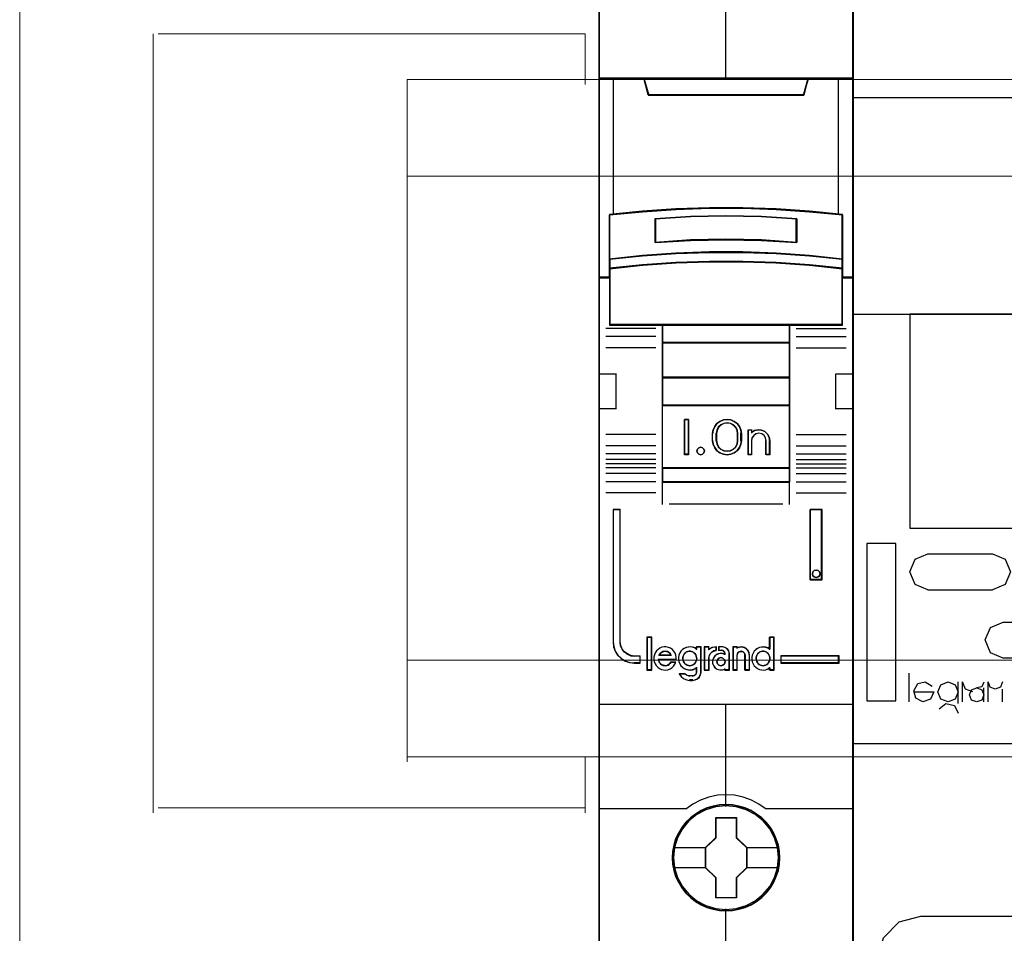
# Model space of a CAD drawing. Header units: millimetres. Extents: x 262469 to 275208, y -32539 to 9411.
# Tile 51 of 256: x 270052 to 270075, y -22490 to -22469. Entities that reach past the tile are written whole.
import ezdxf

# ---------------------------------------------------------------- set-up
doc = ezdxf.new("R2010")
doc.units = ezdxf.units.MM
doc.header["$LTSCALE"] = 100
doc.layers.get('0').update_dxf_attribs({"color": 8})
doc.layers.add('$ mp_ele', color=1, linetype='Continuous', lineweight=35)
doc.layers.add('45', color=8, linetype='Continuous')

# ---------------------------------------------------------------- blocks, each defined once
blk = doc.blocks.new('*U2094')
at = {"layer": '45', "color": 59}
blk.add_lwpolyline([(161.552843, -342.500838), (197.410752, -342.500838), (197.410752, -257.499162), (161.552843, -257.499162), (161.552843, -342.500838)], close=True, dxfattribs=at)
at = {"layer": '45', "color": 19}
for points in [[(161.552843, -342.500838), (197.410752, -342.500838), (197.410752, -257.499162), (161.552843, -257.499162), (161.552843, -342.500838)], [(161.552843, -292.554636), (197.410752, -292.554636), (197.410752, -277.473409), (161.552843, -277.473409), (161.552843, -292.554636)], [(165.496684, -307.445364), (193.473966, -307.445364), (193.473966, -292.554636), (165.496684, -292.554636), (165.496684, -307.445364)]]:
    blk.add_lwpolyline(points, dxfattribs=at)
blk.add_lwpolyline([(161.552843, -292.554636), (197.410752, -292.554636), (197.410752, -277.473409), (161.552843, -277.473409), (161.552843, -292.554636)], close=True, dxfattribs=at)
at = {"layer": '45', "color": 20}
for points in [[(165.496684, -307.445364), (193.473966, -307.445364), (193.473966, -292.554636), (165.496684, -292.554636), (165.496684, -307.445364)], [(162.508819, -319.485651), (164.526598, -319.485651), (164.526598, -308.517806), (162.508819, -308.517806), (162.508819, -319.485651)]]:
    blk.add_lwpolyline(points, close=True, dxfattribs=at)
blk.add_lwpolyline([(162.508819, -319.485651), (164.526598, -319.485651), (164.526598, -308.517806), (162.508819, -308.517806), (162.508819, -319.485651)], dxfattribs=at)
at = {"layer": '45', "color": 7}
for points in [[(166.763087, -311.749246), (165.87212, -311.381659), (165.503739, -310.492612), (165.87212, -309.603566), (166.763087, -309.244528)], [(166.75956, -309.244528), (171.260759, -309.244528)], [(171.257232, -309.244528), (172.146763, -309.603566), (172.505997, -310.492612), (172.146763, -311.381659), (171.257232, -311.749246)], [(166.75956, -311.745718), (171.260759, -311.745718)], [(172.00508, -316.501155), (171.121613, -316.133569), (170.752787, -315.244522), (171.121613, -314.372572), (172.00508, -313.996437)], [(172.001552, -313.996437), (176.502752, -313.996437)], [(172.001552, -316.497628), (176.502752, -316.497628)], [(165.461408, -319.563262), (165.461408, -317.563015)], [(167.161705, -318.855197), (166.939445, -319.368131), (166.41799, -319.556206), (165.92218, -319.299739), (165.768308, -318.778257), (166.050407, -318.282421), (166.571862, -318.162736), (167.050575, -318.470496)], [(168.862001, -318.862999), (168.665101, -319.358307), (168.160011, -319.563262), (167.663482, -319.358307), (167.458022, -318.862999), (167.663482, -318.359151), (168.160011, -318.162736), (168.665101, -318.359151), (168.862001, -318.862999)], [(168.858473, -319.67615), (168.858473, -318.162736)], [(169.885001, -318.864763), (169.370981, -318.659292), (169.165373, -318.162736)], [(169.165373, -319.563262), (169.165373, -318.162736)], [(170.664597, -318.176847), (170.518232, -318.497491), (170.156625, -318.575486)], [(171.962749, -318.162736), (171.81667, -318.521851), (171.455771, -318.667208), (171.094872, -318.521851), (170.957387, -318.162736)], [(170.957387, -319.563262), (170.957387, -318.162736)], [(165.768308, -318.861235), (167.161705, -318.861235)], [(170.664597, -319.059064), (170.519031, -319.42653), (170.159399, -319.563262), (169.808328, -319.42653), (169.662763, -319.059064), (169.808328, -318.708689), (170.159399, -318.571958), (170.519031, -318.708689), (170.664597, -319.059064)], [(170.66107, -319.563262), (170.66107, -318.571958)], [(171.959221, -319.563262), (171.959221, -318.66368)], [(167.535629, -320.032723), (168.014834, -319.672623), (168.605284, -319.809804), (168.862001, -320.349955)], [(197.502469, -322.487785), (161.499929, -322.487785)], [(166.258643, -340.48648), (164.762676, -340.085292), (163.659934, -338.984161), (163.249612, -337.481841), (163.659934, -335.988058), (164.762676, -334.886926), (166.258643, -334.485739)], [(166.255115, -334.485739), (192.764922, -334.485739)]]:
    blk.add_lwpolyline(points, dxfattribs=at)
blk = doc.blocks.new('*U2093')
at = {"layer": '45', "color": 7}
for points in [[(140.997038, -336.157809), (123.006423, -336.157809), (123.006423, -417.928022), (140.997038, -417.928022), (140.997038, -336.157809)], [(130.821653, -364.072021), (133.181808, -364.072021), (135.541963, -364.159982), (137.896552, -364.324909), (140.25114, -364.555806), (140.25114, -367.694912), (140.25114, -368.365614), (140.25114, -368.997833), (140.997038, -368.997833), (140.997038, -354.869108), (139.995086, -354.869108), (137.818622, -354.869108), (137.501337, -356.051083), (126.502124, -356.051083), (126.184839, -354.869108), (124.008375, -354.869108), (123.006423, -354.869108), (123.006423, -368.997833), (123.752321, -368.997833), (123.752321, -368.365614), (123.752321, -367.694912), (123.752321, -364.555806), (126.095777, -364.324909), (128.461498, -364.159982), (130.821653, -364.072021)], [(126.495384, -356.093245), (137.508077, -356.093245), (137.825751, -354.869108), (131.996157, -354.869108), (126.17771, -354.869108), (126.495384, -356.093245)], [(135.542641, -367.291623), (137.897681, -367.4523), (140.252721, -367.696085), (140.252721, -364.532413), (137.897681, -364.299709), (135.542641, -364.133491), (133.182034, -364.044842), (130.821427, -364.044842), (128.46082, -364.133491), (126.094645, -364.299709), (123.75074, -364.532413), (123.75074, -367.696085), (126.094645, -367.4523), (128.46082, -367.291623), (130.821427, -367.208514), (133.182034, -367.208514), (135.542641, -367.291623)], [(137.010882, -364.820994), (137.010882, -366.496643), (134.506306, -366.356539), (131.996152, -366.311705), (129.497155, -366.356539), (126.992579, -366.496643), (126.992579, -364.820994), (129.497155, -364.675285), (131.996152, -364.630452), (134.506306, -364.675285), (137.010882, -364.820994)], [(134.506306, -366.356539), (137.010882, -366.496643), (137.010882, -364.820994), (134.506306, -364.675285), (131.996152, -364.630452), (129.497155, -364.675285), (126.992579, -364.820994), (126.992579, -366.496643), (129.497155, -366.356539), (131.996152, -366.311705), (134.506306, -366.356539)], [(137.897681, -367.423809), (135.542641, -367.259146), (133.182034, -367.173975), (130.821427, -367.173975), (128.46082, -367.259146), (126.094645, -367.423809), (123.75074, -367.673642), (123.75074, -368.366362), (126.094645, -368.116528), (128.46082, -367.951866), (130.821427, -367.866695), (133.182034, -367.866695), (135.542641, -367.951866), (137.897681, -368.116528), (140.252721, -368.366362), (140.252721, -367.673642), (137.897681, -367.423809)], [(135.542641, -367.923693), (133.182034, -367.840724), (130.821427, -367.840724), (128.46082, -367.923693), (126.094645, -368.084101), (123.75074, -368.327479), (123.75074, -368.963579), (123.75074, -372.359799), (127.503215, -372.359799), (136.500246, -372.359799), (140.252721, -372.359799), (140.252721, -368.963579), (140.252721, -368.327479), (137.897681, -368.084101), (135.542641, -367.923693)], [(127.493494, -373.615686), (136.509967, -373.615686), (136.509967, -372.317466), (127.493494, -372.317466), (127.493494, -373.615686)], [(136.509967, -373.573352), (127.493494, -373.573352), (127.493494, -376.081598), (136.509967, -376.081598), (136.509967, -373.573352)], [(136.509967, -376.039265), (127.493494, -376.039265), (127.493494, -378.050094), (136.509967, -378.050094), (136.509967, -376.039265)], [(127.493494, -382.480975), (136.509967, -382.480975), (136.509967, -378.004233), (127.493494, -378.004233), (127.493494, -382.480975)], [(129.356052, -379.020231), (129.356052, -381.528477), (129.059736, -381.528477), (129.059736, -379.020231), (129.356052, -379.020231)], [(133.059132, -379.767131), (133.098805, -380.017956), (133.098805, -380.530753), (133.059132, -380.781577), (132.951449, -381.026828), (132.798424, -381.238635), (132.588724, -381.38913), (132.339351, -381.48946), (132.078643, -381.528477), (131.812268, -381.48946), (131.562895, -381.38913), (131.358862, -381.238635), (131.20017, -381.026828), (131.092487, -380.781577), (131.052814, -380.530753), (131.052814, -380.017956), (131.092487, -379.767131), (131.20017, -379.521881), (131.358862, -379.310073), (131.562895, -379.159578), (131.812268, -379.059249), (132.078643, -379.020231), (132.339351, -379.059249), (132.588724, -379.159578), (132.798424, -379.310073), (132.951449, -379.521881), (133.059132, -379.767131)], [(132.84482, -380.530825), (132.84482, -380.016419), (132.804797, -379.792764), (132.701881, -379.580292), (132.524637, -379.412551), (132.313088, -379.306315), (132.078668, -379.267175), (131.838531, -379.306315), (131.626982, -379.412551), (131.449738, -379.580292), (131.346822, -379.792764), (131.306799, -380.016419), (131.306799, -380.530825), (131.346822, -380.75448), (131.449738, -380.966952), (131.626982, -381.134693), (131.838531, -381.240929), (132.078668, -381.274477), (132.313088, -381.240929), (132.524637, -381.134693), (132.701881, -380.966952), (132.804797, -380.75448), (132.84482, -380.530825)], [(134.020511, -379.813756), (134.272083, -379.757536), (134.512221, -379.780024), (134.74664, -379.88122), (134.929602, -380.055504), (135.055388, -380.274763), (135.095411, -380.522133), (135.095411, -381.528477), (134.832403, -381.528477), (134.832403, -380.522133), (134.792381, -380.319739), (134.689465, -380.1567), (134.523656, -380.04426), (134.317824, -380.004905), (134.123427, -380.04426), (133.963336, -380.1567), (133.843267, -380.319739), (133.808962, -380.522133), (133.808962, -381.528477), (133.55739, -381.528477), (133.55739, -379.757536), (133.808962, -379.757536), (133.808962, -379.948685), (134.020511, -379.813756)], [(130.441603, -381.123332), (130.47782, -381.254408), (130.441603, -381.385485), (130.345026, -381.486771), (130.212233, -381.528477), (130.067367, -381.486771), (129.976826, -381.385485), (129.934574, -381.254408), (129.976826, -381.123332), (130.067367, -381.022046), (130.212233, -380.992256), (130.345026, -381.022046), (130.441603, -381.123332)], [(136.509967, -382.438642), (127.493494, -382.438642), (127.493494, -383.468751), (136.509967, -383.468751), (136.509967, -382.438642)], [(125.937835, -396.267506), (125.937835, -395.777888), (125.534156, -395.777888), (125.261247, -395.739379), (125.022451, -395.634854), (124.812083, -395.486318), (124.6472, -395.282769), (124.539173, -395.04071), (124.510745, -394.776647), (124.510745, -385.391387), (124.004726, -385.391387), (124.004726, -394.776647), (124.038839, -395.112228), (124.146866, -395.431304), (124.328806, -395.711872), (124.578973, -395.942928), (124.868939, -396.11897), (125.187334, -396.228997), (125.534156, -396.267506), (125.937835, -396.267506)], [(137.959799, -385.391387), (137.959799, -390.362017), (138.802889, -390.362017), (138.802889, -385.391387), (137.959799, -385.391387)], [(138.618345, -389.808705), (138.654731, -389.939782), (138.618345, -390.082774), (138.521317, -390.172144), (138.381839, -390.21385), (138.248426, -390.172144), (138.151398, -390.082774), (138.115012, -389.939782), (138.151398, -389.808705), (138.248426, -389.707419), (138.381839, -389.677629), (138.521317, -389.707419), (138.618345, -389.808705)], [(126.720956, -396.740227), (126.720956, -394.447176), (126.414057, -394.447176), (126.414057, -396.740227), (126.720956, -396.740227)], [(139.998735, -395.73834), (135.867949, -395.73834), (135.867949, -396.267506), (139.998735, -396.267506), (139.998735, -395.73834)], [(135.804453, -410.039153), (135.782112, -409.587329), (135.709506, -409.135506), (135.553123, -408.700212), (135.3744, -408.286959), (135.139825, -407.890236), (134.854985, -407.543103), (134.525463, -407.223521), (134.156846, -406.942509), (133.782644, -406.700067), (133.347006, -406.512725), (132.916953, -406.385994), (132.458974, -406.303344), (132.000995, -406.275793), (131.543017, -406.303344), (131.096208, -406.385994), (130.643815, -406.512725), (130.230517, -406.700067), (129.839559, -406.942509), (129.476528, -407.223521), (129.141421, -407.543103), (128.873336, -407.890236), (128.627591, -408.286959), (128.432113, -408.700212), (128.30924, -409.135506), (128.219879, -409.587329), (128.191953, -410.039153), (128.219879, -410.490976), (128.30924, -410.92627), (128.432113, -411.361563), (128.627591, -411.774816), (128.873336, -412.171539), (129.141421, -412.529692), (129.476528, -412.854785), (129.839559, -413.130287), (130.230517, -413.361709), (130.643815, -413.54905), (131.096208, -413.681291), (131.543017, -413.774962), (132.000995, -413.797002), (132.458974, -413.774962), (132.916953, -413.681291), (133.347006, -413.54905), (133.782644, -413.361709), (134.156846, -413.130287), (134.525463, -412.854785), (134.854985, -412.529692), (135.139825, -412.171539), (135.3744, -411.774816), (135.553123, -411.361563), (135.709506, -410.92627), (135.782112, -410.490976), (135.804453, -410.039153)], [(135.804453, -410.039153), (135.782112, -409.587329), (135.709506, -409.135506), (135.553123, -408.700212), (135.3744, -408.286959), (135.139825, -407.890236), (134.854985, -407.543103), (134.525463, -407.223521), (134.156846, -406.942509), (133.782644, -406.700067), (133.347006, -406.512725), (132.916953, -406.385994), (132.458974, -406.303344), (132.000995, -406.275793), (131.543017, -406.303344), (131.096208, -406.385994), (130.643815, -406.512725), (130.230517, -406.700067), (129.839559, -406.942509), (129.476528, -407.223521), (129.141421, -407.543103), (128.873336, -407.890236), (128.627591, -408.286959), (128.432113, -408.700212), (128.30924, -409.135506), (128.219879, -409.587329), (128.191953, -410.039153), (128.219879, -410.490976), (128.30924, -410.92627), (128.432113, -411.361563), (128.627591, -411.774816), (128.873336, -412.171539), (129.141421, -412.529692), (129.476528, -412.854785), (129.839559, -413.130287), (130.230517, -413.361709), (130.643815, -413.54905), (131.096208, -413.681291), (131.543017, -413.774962), (132.000995, -413.797002), (132.458974, -413.774962), (132.916953, -413.681291), (133.347006, -413.54905), (133.782644, -413.361709), (134.156846, -413.130287), (134.525463, -412.854785), (134.854985, -412.529692), (135.139825, -412.171539), (135.3744, -411.774816), (135.553123, -411.361563), (135.709506, -410.92627), (135.782112, -410.490976), (135.804453, -410.039153)], [(135.783287, -410.037375), (135.761071, -409.587882), (135.688868, -409.13839), (135.533355, -408.705342), (135.355626, -408.294221), (135.122355, -407.899545), (134.839099, -407.554203), (134.51141, -407.23627), (134.144843, -406.956707), (133.772722, -406.715516), (133.339506, -406.529142), (132.911844, -406.403064), (132.456412, -406.32084), (132.00098, -406.293432), (131.545548, -406.32084), (131.101224, -406.403064), (130.651346, -406.529142), (130.240346, -406.715516), (129.851563, -406.956707), (129.49055, -407.23627), (129.157307, -407.554203), (128.890713, -407.899545), (128.646334, -408.294221), (128.451943, -408.705342), (128.329754, -409.13839), (128.240889, -409.587882), (128.213119, -410.037375), (128.240889, -410.486867), (128.329754, -410.919914), (128.451943, -411.352962), (128.646334, -411.764083), (128.890713, -412.158759), (129.157307, -412.515064), (129.49055, -412.838479), (129.851563, -413.11256), (130.240346, -413.342788), (130.651346, -413.529163), (131.101224, -413.660721), (131.545548, -413.753909), (132.00098, -413.775835), (132.456412, -413.753909), (132.911844, -413.660721), (133.339506, -413.529163), (133.772722, -413.342788), (134.144843, -413.11256), (134.51141, -412.838479), (134.839099, -412.515064), (135.122355, -412.158759), (135.355626, -411.764083), (135.533355, -411.352962), (135.688868, -410.919914), (135.761071, -410.486867), (135.783287, -410.037375)], [(131.28562, -407.178903), (132.734757, -407.178903), (132.734757, -408.609146), (133.462145, -409.315984), (133.462145, -410.746228), (132.734757, -411.46411), (132.734757, -412.883309), (131.28562, -412.883309), (131.28562, -411.46411), (130.541316, -410.746228), (130.541316, -409.315984), (131.28562, -408.609146), (131.28562, -407.178903)], [(131.28562, -407.178903), (132.734757, -407.178903), (132.734757, -407.178903), (132.734757, -408.609146), (132.734757, -408.609146), (133.462145, -409.315984), (133.462145, -409.315984), (133.462145, -410.746228), (133.462145, -410.746228), (132.734757, -411.46411), (132.734757, -411.46411), (132.734757, -412.883309), (132.734757, -412.883309), (131.28562, -412.883309), (131.28562, -412.883309), (131.28562, -411.46411), (131.28562, -411.46411), (130.541316, -410.746228), (130.541316, -410.746228), (130.541316, -409.315984), (130.541316, -409.315984), (131.28562, -408.609146), (131.28562, -408.609146), (131.28562, -407.178903), (131.28562, -407.178903)], [(131.295998, -407.200069), (132.724134, -407.200069), (132.724134, -408.619699), (133.44098, -409.321291), (133.44098, -410.740921), (132.724134, -411.453476), (132.724134, -412.862143), (131.295998, -412.862143), (131.295998, -411.453476), (130.562481, -410.740921), (130.562481, -409.321291), (131.295998, -408.619699), (131.295998, -407.200069)]]:
    blk.add_lwpolyline(points, close=True, dxfattribs=at)
at = {"layer": '45', "color": 139}
for points in [[(140.997038, -336.157809), (123.006423, -336.157809), (123.006423, -417.928022), (140.997038, -417.928022), (140.997038, -336.157809)], [(135.532551, -367.944148), (133.177495, -367.861891), (130.822439, -367.861891), (128.467382, -367.944148), (126.106772, -368.103178), (123.768378, -368.344465), (123.768378, -368.975103), (123.768378, -372.34216), (127.512029, -372.34216), (136.487904, -372.34216), (140.231555, -372.34216), (140.231555, -368.975103), (140.231555, -368.344465), (137.882053, -368.103178), (135.532551, -367.944148)], [(130.47782, -381.254408), (130.441603, -381.123332), (130.345026, -381.022046), (130.212233, -380.992256), (130.067367, -381.022046), (129.976826, -381.123332), (129.934574, -381.254408), (129.976826, -381.385485), (130.067367, -381.486771), (130.212233, -381.528477), (130.345026, -381.486771), (130.441603, -381.385485), (130.47782, -381.254408)], [(138.654731, -389.939782), (138.618345, -389.808705), (138.521317, -389.707419), (138.381839, -389.677629), (138.248426, -389.707419), (138.151398, -389.808705), (138.115012, -389.939782), (138.151398, -390.082774), (138.248426, -390.172144), (138.381839, -390.21385), (138.521317, -390.172144), (138.618345, -390.082774), (138.654731, -389.939782)], [(129.429606, -396.454478), (129.528483, -396.443056), (129.615727, -396.414503), (129.697155, -396.368817), (129.766951, -396.31171), (129.83093, -396.23176), (129.871644, -396.157521), (129.900726, -396.060439), (129.923991, -395.963357), (129.912358, -395.866275), (129.894909, -395.769194), (129.854195, -395.683533), (129.801849, -395.592162), (129.732053, -395.529344), (129.656441, -395.477948), (129.569197, -395.437973), (129.476136, -395.420841), (129.388892, -395.420841), (129.290015, -395.437973), (129.214403, -395.477948), (129.132975, -395.529344), (129.063179, -395.592162), (129.016649, -395.683533), (128.975935, -395.769194), (128.946853, -395.866275), (128.946853, -395.963357), (128.958486, -396.060439), (128.987568, -396.157521), (129.034098, -396.23176), (129.092261, -396.31171), (129.173689, -396.368817), (129.255117, -396.414503), (129.342361, -396.443056), (129.429606, -396.454478)], [(134.617425, -396.454478), (134.710247, -396.443056), (134.797267, -396.414503), (134.884288, -396.368817), (134.953904, -396.31171), (135.011918, -396.23176), (135.06413, -396.157521), (135.093137, -396.060439), (135.098938, -395.963357), (135.098938, -395.866275), (135.081534, -395.769194), (135.040925, -395.683533), (134.982911, -395.592162), (134.913295, -395.529344), (134.843678, -395.477948), (134.756658, -395.437973), (134.669637, -395.420841), (134.571014, -395.420841), (134.483993, -395.437973), (134.396973, -395.477948), (134.315754, -395.529344), (134.25774, -395.592162), (134.199726, -395.683533), (134.159117, -395.769194), (134.135911, -395.866275), (134.135911, -395.963357), (134.147514, -396.060439), (134.176521, -396.157521), (134.228733, -396.23176), (134.286747, -396.31171), (134.356363, -396.368817), (134.443384, -396.414503), (134.530404, -396.443056), (134.617425, -396.454478)], [(131.934707, -396.1652), (131.892628, -396.023514), (131.784425, -395.917249), (131.640154, -395.875923), (131.495884, -395.917249), (131.387681, -396.023514), (131.345602, -396.1652), (131.387681, -396.306887), (131.495884, -396.413152), (131.640154, -396.454478), (131.784425, -396.413152), (131.892628, -396.306887), (131.934707, -396.1652)], [(135.716263, -410.028351), (135.643649, -409.306499), (135.436975, -408.623219), (135.090658, -407.989532), (134.632625, -407.43299), (134.068463, -406.981144), (133.420515, -406.639504), (132.722294, -406.430111), (131.996145, -406.363988), (131.275581, -406.430111), (130.582947, -406.639504), (129.934998, -406.981144), (129.370836, -407.43299), (128.912803, -407.989532), (128.566486, -408.623219), (128.354227, -409.306499), (128.287198, -410.028351), (128.354227, -410.744693), (128.566486, -411.433483), (128.912803, -412.061659), (129.370836, -412.618202), (129.934998, -413.075558), (130.582947, -413.411688), (131.275581, -413.62659), (131.996145, -413.698224), (132.722294, -413.62659), (133.420515, -413.411688), (134.068463, -413.075558), (134.632625, -412.618202), (135.090658, -412.061659), (135.436975, -411.433483), (135.643649, -410.744693), (135.716263, -410.028351)]]:
    blk.add_lwpolyline(points, close=True, dxfattribs=at)
at = {"layer": '45', "color": 59}
for points in [[(140.975873, -336.178976), (123.027588, -336.178976), (123.027588, -417.910383), (140.975873, -417.910383), (140.975873, -336.178976)], [(130.82443, -364.065613), (133.179031, -364.065613), (135.533633, -364.153311), (137.882681, -364.317743), (140.23173, -364.547949), (140.23173, -367.677649), (140.23173, -368.346341), (140.23173, -368.976666), (140.975873, -368.976666), (140.975873, -354.890275), (139.976278, -354.890275), (137.804935, -354.890275), (137.488397, -356.068709), (126.515064, -356.068709), (126.198526, -354.890275), (124.027183, -354.890275), (123.027588, -354.890275), (123.027588, -368.976666), (123.771731, -368.976666), (123.771731, -368.346341), (123.771731, -367.677649), (123.771731, -364.547949), (126.109673, -364.317743), (128.469828, -364.153311), (130.82443, -364.065613)], [(126.495384, -356.093245), (137.508077, -356.093245), (137.825751, -354.869108), (131.996157, -354.869108), (126.17771, -354.869108), (126.495384, -356.093245)], [(135.542641, -367.291623), (137.897681, -367.4523), (140.252721, -367.696085), (140.252721, -364.532413), (137.897681, -364.299709), (135.542641, -364.133491), (133.182034, -364.044842), (130.821427, -364.044842), (128.46082, -364.133491), (126.094645, -364.299709), (123.75074, -364.532413), (123.75074, -367.696085), (126.094645, -367.4523), (128.46082, -367.291623), (130.821427, -367.208514), (133.182034, -367.208514), (135.542641, -367.291623)], [(137.010882, -364.820994), (137.010882, -366.496643), (134.506306, -366.356539), (131.996152, -366.311705), (129.497155, -366.356539), (126.992579, -366.496643), (126.992579, -364.820994), (129.497155, -364.675285), (131.996152, -364.630452), (134.506306, -364.675285), (137.010882, -364.820994)], [(134.506306, -366.356539), (137.010882, -366.496643), (137.010882, -364.820994), (134.506306, -364.675285), (131.996152, -364.630452), (129.497155, -364.675285), (126.992579, -364.820994), (126.992579, -366.496643), (129.497155, -366.356539), (131.996152, -366.311705), (134.506306, -366.356539)], [(134.495724, -366.341548), (136.989717, -366.479004), (136.989717, -364.835031), (134.495724, -364.692077), (131.996176, -364.648091), (129.507737, -364.692077), (127.013744, -364.835031), (127.013744, -366.479004), (129.507737, -366.341548), (131.996176, -366.297562), (134.495724, -366.341548)], [(137.897681, -367.423809), (135.542641, -367.259146), (133.182034, -367.173975), (130.821427, -367.173975), (128.46082, -367.259146), (126.094645, -367.423809), (123.75074, -367.673642), (123.75074, -368.366362), (126.094645, -368.116528), (128.46082, -367.951866), (130.821427, -367.866695), (133.182034, -367.866695), (135.542641, -367.951866), (137.897681, -368.116528), (140.252721, -368.366362), (140.252721, -367.673642), (137.897681, -367.423809)], [(137.882053, -367.433317), (135.532551, -367.274013), (133.177495, -367.191614), (130.822439, -367.191614), (128.467382, -367.274013), (126.106772, -367.433317), (123.768378, -367.675019), (123.768378, -368.345195), (126.106772, -368.103492), (128.467382, -367.944188), (130.822439, -367.86179), (133.177495, -367.86179), (135.532551, -367.944188), (137.882053, -368.103492), (140.231555, -368.345195), (140.231555, -367.675019), (137.882053, -367.433317)], [(135.542641, -367.923693), (133.182034, -367.840724), (130.821427, -367.840724), (128.46082, -367.923693), (126.094645, -368.084101), (123.75074, -368.327479), (123.75074, -368.963579), (123.75074, -372.359799), (127.503215, -372.359799), (136.500246, -372.359799), (140.252721, -372.359799), (140.252721, -368.963579), (140.252721, -368.327479), (137.897681, -368.084101), (135.542641, -367.923693)], [(127.493494, -373.615686), (136.509967, -373.615686), (136.509967, -372.317466), (127.493494, -372.317466), (127.493494, -373.615686)], [(127.511132, -373.594519), (136.488802, -373.594519), (136.488802, -372.338632), (127.511132, -372.338632), (127.511132, -373.594519)], [(136.509967, -373.573352), (127.493494, -373.573352), (127.493494, -376.081598), (136.509967, -376.081598), (136.509967, -373.573352)], [(136.488802, -373.590991), (127.511132, -373.590991), (127.511132, -376.060431), (136.488802, -376.060431), (136.488802, -373.590991)], [(136.509967, -376.039265), (127.493494, -376.039265), (127.493494, -378.050094), (136.509967, -378.050094), (136.509967, -376.039265)], [(136.488802, -376.056904), (127.511132, -376.056904), (127.511132, -378.028928), (136.488802, -378.028928), (136.488802, -376.056904)], [(127.493494, -382.480975), (136.509967, -382.480975), (136.509967, -378.004233), (127.493494, -378.004233), (127.493494, -382.480975)], [(129.356052, -379.020231), (129.356052, -381.528477), (129.059736, -381.528477), (129.059736, -379.020231), (129.356052, -379.020231)], [(133.059132, -379.767131), (133.098805, -380.017956), (133.098805, -380.530753), (133.059132, -380.781577), (132.951449, -381.026828), (132.798424, -381.238635), (132.588724, -381.38913), (132.339351, -381.48946), (132.078643, -381.528477), (131.812268, -381.48946), (131.562895, -381.38913), (131.358862, -381.238635), (131.20017, -381.026828), (131.092487, -380.781577), (131.052814, -380.530753), (131.052814, -380.017956), (131.092487, -379.767131), (131.20017, -379.521881), (131.358862, -379.310073), (131.562895, -379.159578), (131.812268, -379.059249), (132.078643, -379.020231), (132.339351, -379.059249), (132.588724, -379.159578), (132.798424, -379.310073), (132.951449, -379.521881), (133.059132, -379.767131)], [(132.84482, -380.530825), (132.84482, -380.016419), (132.804797, -379.792764), (132.701881, -379.580292), (132.524637, -379.412551), (132.313088, -379.306315), (132.078668, -379.267175), (131.838531, -379.306315), (131.626982, -379.412551), (131.449738, -379.580292), (131.346822, -379.792764), (131.306799, -380.016419), (131.306799, -380.530825), (131.346822, -380.75448), (131.449738, -380.966952), (131.626982, -381.134693), (131.838531, -381.240929), (132.078668, -381.274477), (132.313088, -381.240929), (132.524637, -381.134693), (132.701881, -380.966952), (132.804797, -380.75448), (132.84482, -380.530825)], [(132.823655, -380.526256), (132.823655, -380.02089), (132.784733, -379.801166), (132.68465, -379.592428), (132.512284, -379.427635), (132.306557, -379.323266), (132.07859, -379.284814), (131.845062, -379.323266), (131.639335, -379.427635), (131.466969, -379.592428), (131.366886, -379.801166), (131.327964, -380.02089), (131.327964, -380.526256), (131.366886, -380.74598), (131.466969, -380.954718), (131.639335, -381.119511), (131.845062, -381.22388), (132.07859, -381.256839), (132.306557, -381.22388), (132.512284, -381.119511), (132.68465, -380.954718), (132.784733, -380.74598), (132.823655, -380.526256)], [(134.020511, -379.813756), (134.272083, -379.757536), (134.512221, -379.780024), (134.74664, -379.88122), (134.929602, -380.055504), (135.055388, -380.274763), (135.095411, -380.522133), (135.095411, -381.528477), (134.832403, -381.528477), (134.832403, -380.522133), (134.792381, -380.319739), (134.689465, -380.1567), (134.523656, -380.04426), (134.317824, -380.004905), (134.123427, -380.04426), (133.963336, -380.1567), (133.843267, -380.319739), (133.808962, -380.522133), (133.808962, -381.528477), (133.55739, -381.528477), (133.55739, -379.757536), (133.808962, -379.757536), (133.808962, -379.948685), (134.020511, -379.813756)], [(130.441603, -381.123332), (130.47782, -381.254408), (130.441603, -381.385485), (130.345026, -381.486771), (130.212233, -381.528477), (130.067367, -381.486771), (129.976826, -381.385485), (129.934574, -381.254408), (129.976826, -381.123332), (130.067367, -381.022046), (130.212233, -380.992256), (130.345026, -381.022046), (130.441603, -381.123332)], [(136.509967, -382.438642), (127.493494, -382.438642), (127.493494, -383.468751), (136.509967, -383.468751), (136.509967, -382.438642)], [(136.488802, -382.459809), (127.511132, -382.459809), (127.511132, -383.447585), (136.488802, -383.447585), (136.488802, -382.459809)], [(137.959799, -385.391387), (137.959799, -390.362017), (138.802889, -390.362017), (138.802889, -385.391387), (137.959799, -385.391387)], [(138.618345, -389.808705), (138.654731, -389.939782), (138.618345, -390.082774), (138.521317, -390.172144), (138.381839, -390.21385), (138.248426, -390.172144), (138.151398, -390.082774), (138.115012, -389.939782), (138.151398, -389.808705), (138.248426, -389.707419), (138.381839, -389.677629), (138.521317, -389.707419), (138.618345, -389.808705)], [(126.742121, -396.761394), (126.742121, -394.429537), (126.392892, -394.429537), (126.392892, -396.761394), (126.742121, -396.761394)], [(133.829013, -395.863238), (133.829013, -396.025018), (133.857539, -396.17564), (133.914591, -396.315105), (134.00017, -396.448992), (134.108569, -396.560564), (134.234085, -396.6554), (134.365305, -396.716765), (134.513642, -396.750237), (134.667683, -396.761394), (134.821725, -396.733501), (134.964356, -396.677715), (135.089871, -396.594036), (135.089871, -396.761394), (135.409365, -396.761394), (135.409365, -394.429537), (135.089871, -394.429537), (135.089871, -395.288642), (134.964356, -395.204963), (134.821725, -395.154756), (134.667683, -395.126863), (134.513642, -395.13802), (134.365305, -395.165913), (134.234085, -395.232856), (134.108569, -395.316535), (134.00017, -395.428107), (133.914591, -395.561994), (133.857539, -395.712616), (133.829013, -395.863238)], [(126.897334, -396.002321), (126.925885, -396.154136), (126.982986, -396.30595), (127.062927, -396.435274), (127.165709, -396.553352), (127.291331, -396.648939), (127.439794, -396.716412), (127.582546, -396.750148), (127.736719, -396.761394), (127.890891, -396.73328), (128.039354, -396.677052), (128.170686, -396.592711), (128.279178, -396.485879), (128.37625, -396.350932), (128.444771, -396.210363), (128.096455, -396.210363), (128.039354, -396.283459), (127.970833, -396.350932), (127.890891, -396.401537), (127.81666, -396.429651), (127.731009, -396.446519), (127.639647, -396.435274), (127.553996, -396.418405), (127.468344, -396.390292), (127.388403, -396.334064), (127.331302, -396.266591), (127.274201, -396.187872), (127.24565, -396.103531), (127.2171, -396.019189), (128.484742, -396.019189), (128.484742, -395.856129), (128.456191, -395.693069), (128.39338, -395.5525), (128.307729, -395.417554), (128.204947, -395.305099), (128.067904, -395.209512), (127.930862, -395.153284), (127.776689, -395.113925), (127.622517, -395.113925), (127.468344, -395.142038), (127.325592, -395.198266), (127.19997, -395.293853), (127.080057, -395.400685), (126.994406, -395.535632), (126.937305, -395.687446), (126.897334, -395.839261), (126.897334, -396.002321)], [(128.078148, -395.636251), (128.124929, -395.731285), (127.253619, -395.731285), (127.306249, -395.636251), (127.364726, -395.560224), (127.434898, -395.509539), (127.522614, -395.452519), (127.604482, -395.433512), (127.692198, -395.420841), (127.779914, -395.433512), (127.86763, -395.452519), (127.949498, -395.509539), (128.01967, -395.560224), (128.078148, -395.636251)], [(128.124929, -395.731285), (127.253619, -395.731285), (127.306249, -395.636251), (127.364726, -395.560224), (127.434898, -395.509539), (127.522614, -395.452519), (127.604482, -395.433512), (127.692198, -395.420841), (127.779914, -395.433512), (127.86763, -395.452519), (127.949498, -395.509539), (128.01967, -395.560224), (128.078148, -395.636251), (128.124929, -395.731285)], [(128.722034, -395.549011), (128.664963, -395.699618), (128.636427, -395.850224), (128.636427, -396.011987), (128.664963, -396.162594), (128.722034, -396.302045), (128.813347, -396.435918), (128.916075, -396.547478), (129.041632, -396.642305), (129.190017, -396.703663), (129.332694, -396.737131), (129.486786, -396.748287), (129.635171, -396.720397), (129.777849, -396.664617), (129.914819, -396.580946), (129.914819, -396.898894), (129.874869, -397.038345), (129.766434, -397.133171), (129.635171, -397.172217), (129.429715, -397.172217), (129.247088, -397.133171), (129.081582, -397.038345), (128.687791, -397.038345), (128.819055, -397.22242), (128.995975, -397.36187), (129.207138, -397.456697), (129.429715, -397.484587), (129.635171, -397.484587), (129.817798, -397.456697), (129.977597, -397.373026), (130.114568, -397.25031), (130.200174, -397.077391), (130.234417, -396.898894), (130.234417, -395.113925), (129.914819, -395.113925), (129.914819, -395.275687), (129.777849, -395.192017), (129.635171, -395.141815), (129.486786, -395.113925), (129.332694, -395.125081), (129.190017, -395.152971), (129.041632, -395.219907), (128.916075, -395.303578), (128.813347, -395.415138), (128.722034, -395.549011)], [(129.83093, -396.23176), (129.766951, -396.31171), (129.697155, -396.368817), (129.615727, -396.414503), (129.528483, -396.443056), (129.429606, -396.454478), (129.342361, -396.443056), (129.255117, -396.414503), (129.173689, -396.368817), (129.092261, -396.31171), (129.034098, -396.23176), (128.987568, -396.157521), (128.958486, -396.060439), (128.946853, -395.963357), (128.946853, -395.866275), (128.975935, -395.769194), (129.016649, -395.683533), (129.063179, -395.592162), (129.132975, -395.529344), (129.214403, -395.477948), (129.290015, -395.437973), (129.388892, -395.420841), (129.476136, -395.420841), (129.569197, -395.437973), (129.656441, -395.477948), (129.732053, -395.529344), (129.801849, -395.592162), (129.854195, -395.683533), (129.894909, -395.769194), (129.912358, -395.866275), (129.923991, -395.963357), (129.900726, -396.060439), (129.871644, -396.157521), (129.83093, -396.23176)], [(129.016649, -395.683533), (129.063179, -395.592162), (129.132975, -395.529344), (129.214403, -395.477948), (129.290015, -395.437973), (129.388892, -395.420841), (129.476136, -395.420841), (129.569197, -395.437973), (129.656441, -395.477948), (129.732053, -395.529344), (129.801849, -395.592162), (129.854195, -395.683533), (129.894909, -395.769194), (129.912358, -395.866275), (129.923991, -395.963357), (129.900726, -396.060439), (129.871644, -396.157521), (129.83093, -396.23176), (129.766951, -396.31171), (129.697155, -396.368817), (129.615727, -396.414503), (129.528483, -396.443056), (129.429606, -396.454478), (129.342361, -396.443056), (129.255117, -396.414503), (129.173689, -396.368817), (129.092261, -396.31171), (129.034098, -396.23176), (128.987568, -396.157521), (128.958486, -396.060439), (128.946853, -395.963357), (128.946853, -395.866275), (128.975935, -395.769194), (129.016649, -395.683533)], [(130.453127, -395.113925), (130.453127, -396.761394), (130.780599, -396.761394), (130.780599, -395.934848), (130.809837, -395.771788), (130.885858, -395.608728), (131.00866, -395.485027), (131.154853, -395.400685), (131.324437, -395.350081), (131.324437, -395.113925), (131.037899, -395.153284), (130.780599, -395.28823), (130.780599, -395.113925), (130.453127, -395.113925)], [(130.474292, -395.131563), (130.474292, -396.740227), (130.785855, -396.740227), (130.785855, -395.93315), (130.813673, -395.773931), (130.886, -395.614712), (131.002836, -395.493925), (131.141926, -395.41157), (131.303271, -395.362157), (131.303271, -395.131563), (131.030654, -395.169996), (130.785855, -395.301763), (130.785855, -395.131563), (130.474292, -395.131563)], [(131.103421, -395.906734), (131.045759, -396.075417), (131.045759, -396.266591), (131.103421, -396.435274), (131.218745, -396.592711), (131.362901, -396.693921), (131.553186, -396.750148), (131.737705, -396.750148), (131.922224, -396.693921), (131.922224, -396.761394), (132.245133, -396.761394), (132.245133, -395.580614), (132.204769, -395.400685), (132.095211, -395.248871), (131.939523, -395.153284), (131.755004, -395.113925), (131.489758, -395.113925), (131.489758, -395.350081), (131.680043, -395.350081), (131.795368, -395.378194), (131.881861, -395.468159), (131.922224, -395.580614), (131.922224, -395.648087), (131.737705, -395.591859), (131.553186, -395.591859), (131.362901, -395.648087), (131.218745, -395.754919), (131.103421, -395.906734)], [(132.474425, -395.113925), (132.474425, -396.761394), (132.785801, -396.761394), (132.785801, -395.704315), (132.826165, -395.563746), (132.929957, -395.468159), (133.068346, -395.428799), (133.218268, -395.468159), (133.310527, -395.563746), (133.350891, -395.704315), (133.350891, -396.761394), (133.673799, -396.761394), (133.673799, -395.704315), (133.644968, -395.535632), (133.575774, -395.372572), (133.460449, -395.248871), (133.304761, -395.164529), (133.137541, -395.113925), (132.953022, -395.12517), (132.785801, -395.181398), (132.785801, -395.113925), (132.474425, -395.113925)], [(132.495591, -395.131563), (132.495591, -396.740227), (132.795977, -396.740227), (132.795977, -395.708047), (132.834916, -395.570789), (132.935045, -395.477454), (133.06855, -395.439021), (133.21318, -395.477454), (133.302183, -395.570789), (133.341122, -395.708047), (133.341122, -396.740227), (133.652634, -396.740227), (133.652634, -395.708047), (133.62482, -395.543337), (133.558068, -395.384118), (133.446814, -395.263331), (133.296621, -395.180976), (133.135302, -395.131563), (132.957295, -395.142544), (132.795977, -395.197447), (132.795977, -395.131563), (132.495591, -395.131563)], [(134.756658, -395.437973), (134.843678, -395.477948), (134.913295, -395.529344), (134.982911, -395.592162), (135.040925, -395.683533), (135.081534, -395.769194), (135.098938, -395.866275), (135.098938, -395.963357), (135.093137, -396.060439), (135.06413, -396.157521), (135.011918, -396.23176), (134.953904, -396.31171), (134.884288, -396.368817), (134.797267, -396.414503), (134.710247, -396.443056), (134.617425, -396.454478), (134.530404, -396.443056), (134.443384, -396.414503), (134.356363, -396.368817), (134.286747, -396.31171), (134.228733, -396.23176), (134.176521, -396.157521), (134.147514, -396.060439), (134.135911, -395.963357), (134.135911, -395.866275), (134.159117, -395.769194), (134.199726, -395.683533), (134.25774, -395.592162), (134.315754, -395.529344), (134.396973, -395.477948), (134.483993, -395.437973), (134.571014, -395.420841), (134.669637, -395.420841), (134.756658, -395.437973)], [(134.159117, -395.769194), (134.199726, -395.683533), (134.25774, -395.592162), (134.315754, -395.529344), (134.396973, -395.477948), (134.483993, -395.437973), (134.571014, -395.420841), (134.669637, -395.420841), (134.756658, -395.437973), (134.843678, -395.477948), (134.913295, -395.529344), (134.982911, -395.592162), (135.040925, -395.683533), (135.081534, -395.769194), (135.098938, -395.866275), (135.098938, -395.963357), (135.093137, -396.060439), (135.06413, -396.157521), (135.011918, -396.23176), (134.953904, -396.31171), (134.884288, -396.368817), (134.797267, -396.414503), (134.710247, -396.443056), (134.617425, -396.454478), (134.530404, -396.443056), (134.443384, -396.414503), (134.356363, -396.368817), (134.286747, -396.31171), (134.228733, -396.23176), (134.176521, -396.157521), (134.147514, -396.060439), (134.135911, -395.963357), (134.135911, -395.866275), (134.159117, -395.769194)], [(131.892628, -396.023514), (131.934707, -396.1652), (131.892628, -396.306887), (131.784425, -396.413152), (131.640154, -396.454478), (131.495884, -396.413152), (131.387681, -396.306887), (131.345602, -396.1652), (131.387681, -396.023514), (131.495884, -395.917249), (131.640154, -395.875923), (131.784425, -395.917249), (131.892628, -396.023514)], [(131.345602, -396.1652), (131.387681, -396.023514), (131.495884, -395.917249), (131.640154, -395.875923), (131.784425, -395.917249), (131.892628, -396.023514), (131.934707, -396.1652), (131.892628, -396.306887), (131.784425, -396.413152), (131.640154, -396.454478), (131.495884, -396.413152), (131.387681, -396.306887), (131.345602, -396.1652)], [(139.97757, -395.755979), (135.885587, -395.755979), (135.885587, -396.249867), (139.97757, -396.249867), (139.97757, -395.755979)]]:
    blk.add_lwpolyline(points, close=True, dxfattribs=at)
at = {"layer": '45', "color": 139}
for points in [[(131.97351, -347.683038), (131.97351, -354.91497)], [(123.006423, -354.869108), (140.997038, -354.869108)], [(126.17771, -354.869108), (126.537522, -356.093245)], [(137.825751, -354.869108), (137.465939, -356.093245)], [(126.491664, -356.047384), (137.50827, -356.047384)], [(140.252721, -364.57048), (137.897681, -364.319607), (135.542641, -364.140412), (133.182034, -364.044842), (130.821427, -364.044842), (128.46082, -364.140412), (126.094645, -364.319607), (123.75074, -364.57048)], [(123.75074, -364.524619), (123.75074, -372.359799)], [(137.010882, -364.859757), (134.506306, -364.684406), (131.996152, -364.630452), (129.497155, -364.684406), (126.992579, -364.859757)], [(126.992579, -366.496643), (126.992579, -364.817424)], [(136.965024, -366.496643), (136.965024, -364.817424)], [(140.21039, -372.359799), (140.21039, -364.524619)], [(137.010882, -366.496643), (134.506306, -366.328272), (131.996152, -366.274393), (129.497155, -366.328272), (126.992579, -366.496643)], [(140.252721, -367.696085), (137.897681, -367.43503), (135.542641, -367.262971), (133.182034, -367.173975), (130.821427, -367.173975), (128.46082, -367.262971), (126.094645, -367.43503), (123.75074, -367.696085)], [(140.252721, -368.366362), (137.897681, -368.103543), (135.542641, -367.930321), (133.182034, -367.840724), (130.821427, -367.840724), (128.46082, -367.930321), (126.094645, -368.103543), (123.75074, -368.366362)], [(123.793071, -368.951972), (123.006423, -368.951972)], [(140.997038, -368.951972), (140.21039, -368.951972)], [(127.03491, -372.582049), (123.50381, -372.582049)], [(140.252721, -372.317466), (123.75074, -372.317466)], [(127.493494, -372.317466), (127.493494, -383.468751)], [(127.493494, -372.317466), (136.509967, -372.317466)], [(136.467636, -372.317466), (136.467636, -383.468751)], [(136.965024, -372.582049), (140.496123, -372.582049)], [(127.03491, -373.167659), (123.50381, -373.167659)], [(136.965024, -373.167659), (140.496123, -373.167659)], [(127.03491, -373.950824), (123.50381, -373.950824)], [(127.493494, -373.573352), (136.509967, -373.573352)], [(136.965024, -373.950824), (140.496123, -373.950824)], [(123.006423, -375.792321), (124.2446, -375.792321)], [(124.198742, -375.792321), (124.198742, -378.300566)], [(127.493494, -376.039265), (136.509967, -376.039265)], [(139.758861, -378.300566), (139.758861, -375.792321)], [(139.758861, -375.792321), (140.997038, -375.792321)], [(123.006423, -378.258233), (124.2446, -378.258233)], [(127.493494, -378.004233), (136.509967, -378.004233)], [(139.758861, -378.258233), (140.997038, -378.258233)], [(129.356052, -379.020231), (129.059736, -379.020231)], [(129.059736, -379.020231), (129.059736, -381.528477)], [(129.313721, -379.020231), (129.313721, -381.528477)], [(133.098805, -380.043285), (133.059132, -379.786093), (132.951449, -379.534616), (132.798424, -379.317431), (132.588724, -379.163116), (132.339351, -379.060239), (132.078643, -379.020231), (131.812268, -379.060239), (131.562895, -379.163116), (131.358862, -379.317431), (131.20017, -379.534616), (131.092487, -379.786093), (131.052814, -380.043285)], [(132.84482, -380.043285), (132.804797, -379.811611), (132.701881, -379.59152), (132.524637, -379.417764), (132.313088, -379.307719), (132.078668, -379.267175), (131.838531, -379.307719), (131.626982, -379.417764), (131.449738, -379.59152), (131.346822, -379.811611), (131.306799, -380.043285)], [(127.03491, -380.092674), (123.50381, -380.092674)], [(131.052814, -380.547757), (131.052814, -380.000952)], [(131.306799, -380.547757), (131.306799, -380.000952)], [(132.802489, -380.547757), (132.802489, -380.000952)], [(133.056474, -380.547757), (133.056474, -380.000952)], [(133.55739, -379.757536), (133.843123, -379.757536)], [(133.55739, -379.757536), (133.55739, -381.528477)], [(133.800792, -379.757536), (133.800792, -379.986841)], [(135.095411, -380.547757), (135.055134, -380.292097), (134.928549, -380.065489), (134.744425, -379.885366), (134.508517, -379.780777), (134.266855, -379.757536), (134.013685, -379.81564), (133.800792, -379.955091)], [(134.837898, -380.547757), (134.797341, -380.33379), (134.693051, -380.161427), (134.525028, -380.042557), (134.316448, -380.000952), (134.119456, -380.042557), (133.957227, -380.161427), (133.835555, -380.33379), (133.800792, -380.547757)], [(136.965024, -380.092674), (140.496123, -380.092674)], [(127.03491, -380.882895), (123.50381, -380.882895)], [(131.052814, -380.505423), (131.092487, -380.762616), (131.20017, -381.014092), (131.358862, -381.231277), (131.562895, -381.385592), (131.812268, -381.488469), (132.078643, -381.528477), (132.339351, -381.488469), (132.588724, -381.385592), (132.798424, -381.231277), (132.951449, -381.014092), (133.059132, -380.762616), (133.098805, -380.505423)], [(131.306799, -380.505423), (131.346822, -380.736718), (131.449738, -380.956447), (131.626982, -381.129918), (131.838531, -381.239783), (132.078668, -381.274477), (132.313088, -381.239783), (132.524637, -381.129918), (132.701881, -380.956447), (132.804797, -380.736718), (132.84482, -380.505423)], [(133.800792, -380.505423), (133.800792, -381.528477)], [(134.795567, -380.505423), (134.795567, -381.528477)], [(135.049552, -380.505423), (135.049552, -381.528477)], [(136.965024, -380.882895), (140.496123, -380.882895)], [(127.03491, -381.468505), (123.50381, -381.468505)], [(129.356052, -381.486144), (129.059736, -381.486144)], [(133.55739, -381.486144), (133.843123, -381.486144)], [(134.795567, -381.486144), (135.095411, -381.486144)], [(136.965024, -381.468505), (140.496123, -381.468505)], [(127.03491, -381.867143), (123.50381, -381.867143)], [(127.03491, -382.163476), (123.50381, -382.163476)], [(127.03491, -382.449225), (123.50381, -382.449225)], [(127.493494, -382.438642), (136.509967, -382.438642)], [(136.965024, -381.867143), (140.496123, -381.867143)], [(136.965024, -382.163476), (140.496123, -382.163476)], [(136.965024, -382.449225), (140.496123, -382.449225)], [(127.03491, -382.847863), (123.50381, -382.847863)], [(136.965024, -382.847863), (140.496123, -382.847863)], [(127.03491, -383.440529), (123.50381, -383.440529)], [(127.493494, -383.426418), (136.509967, -383.426418)], [(127.493494, -383.426418), (127.493494, -385.052721)], [(136.467636, -383.426418), (136.467636, -385.052721)], [(136.965024, -383.440529), (140.496123, -383.440529)], [(127.03491, -384.223694), (123.50381, -384.223694)], [(136.965024, -384.223694), (140.496123, -384.223694)], [(127.987354, -385.00686), (136.016107, -385.00686)], [(124.004726, -385.391387), (124.004726, -394.782314)], [(124.004726, -385.391387), (124.544444, -385.391387)], [(124.498586, -385.391387), (124.498586, -394.782314)], [(137.959799, -390.362017), (137.959799, -385.391387)], [(137.959799, -385.391387), (138.802889, -385.391387)], [(138.760558, -390.362017), (138.760558, -385.391387)], [(137.959799, -390.319683), (138.802889, -390.319683)], [(124.004726, -394.739981), (124.039031, -395.083815), (124.147664, -395.410739), (124.330626, -395.698207), (124.582198, -395.934945), (124.873793, -396.115317), (125.193976, -396.228049), (125.542747, -396.267506)], [(124.498586, -394.739981), (124.52759, -395.014449), (124.637807, -395.266045), (124.806033, -395.477615), (125.020666, -395.632003), (125.264304, -395.740647), (125.542747, -395.780673)], [(126.392892, -394.429537), (126.392892, -396.761394)], [(126.392892, -394.429537), (126.742121, -394.429537)], [(126.69979, -394.429537), (126.69979, -396.761394)], [(135.056608, -394.429537), (135.056608, -395.315008)], [(135.056608, -394.429537), (135.409365, -394.429537)], [(135.367034, -394.429537), (135.367034, -396.761394)], [(128.484742, -396.019189), (128.484742, -395.856129), (128.456191, -395.693069), (128.39338, -395.5525), (128.307729, -395.417554), (128.204947, -395.305099), (128.067904, -395.209512), (127.930862, -395.153284), (127.776689, -395.113925), (127.622517, -395.113925), (127.468344, -395.142038), (127.325592, -395.198266), (127.19997, -395.293853), (127.080057, -395.400685), (126.994406, -395.535632), (126.937305, -395.687446), (126.897334, -395.839261), (126.897334, -396.002321), (126.925885, -396.154136), (126.982986, -396.30595), (127.062927, -396.435274), (127.165709, -396.553352), (127.291331, -396.648939), (127.439794, -396.716412), (127.582546, -396.750148), (127.736719, -396.761394), (127.890891, -396.73328), (128.039354, -396.677052), (128.170686, -396.592711), (128.279178, -396.485879), (128.37625, -396.350932), (128.444771, -396.210363)], [(128.124929, -395.731285), (128.078148, -395.636251), (128.01967, -395.560224), (127.949498, -395.509539), (127.86763, -395.452519), (127.779914, -395.433512), (127.692198, -395.420841), (127.604482, -395.433512), (127.522614, -395.452519), (127.434898, -395.509539), (127.364726, -395.560224), (127.306249, -395.636251), (127.253619, -395.731285)], [(127.253619, -395.688951), (128.124929, -395.688951)], [(129.923991, -395.276985), (129.786038, -395.192643), (129.642336, -395.142038), (129.492887, -395.113925), (129.33769, -395.12517), (129.193988, -395.153284), (129.044539, -395.220757), (128.918082, -395.305099), (128.814617, -395.417554), (128.722648, -395.5525), (128.665167, -395.704315), (128.636427, -395.856129), (128.636427, -396.019189), (128.665167, -396.171004), (128.722648, -396.311573), (128.814617, -396.446519), (128.918082, -396.558974), (129.044539, -396.654561), (129.193988, -396.716412), (129.33769, -396.750148), (129.492887, -396.761394), (129.642336, -396.73328), (129.786038, -396.677052), (129.923991, -396.592711)], [(129.88166, -395.113925), (129.88166, -395.315008)], [(129.88166, -395.113925), (130.234417, -395.113925)], [(130.192086, -395.113925), (130.192086, -396.90956)], [(130.453127, -395.113925), (130.453127, -396.761394)], [(130.453127, -395.113925), (130.805884, -395.113925)], [(131.324437, -395.113925), (131.028917, -395.16172), (130.763553, -395.325591)], [(130.763553, -395.113925), (130.763553, -395.325591)], [(131.324437, -395.34323), (131.149537, -395.39635), (130.998762, -395.484883), (130.872111, -395.614732), (130.793708, -395.785897), (130.763553, -395.957062)], [(131.934707, -395.636446), (131.74756, -395.57959), (131.560413, -395.57959), (131.367417, -395.636446), (131.221209, -395.744471), (131.104242, -395.89798), (131.045759, -396.068546), (131.045759, -396.261855), (131.104242, -396.432421), (131.221209, -396.591616), (131.367417, -396.693955), (131.560413, -396.750811), (131.74756, -396.750811), (131.934707, -396.693955)], [(131.278578, -395.113925), (131.278578, -395.385563)], [(131.476122, -395.113925), (131.476122, -395.385563)], [(131.772438, -395.113925), (131.476122, -395.113925)], [(131.476122, -395.34323), (131.701887, -395.34323)], [(131.934707, -395.61134), (131.88826, -395.480555), (131.788732, -395.375926), (131.656028, -395.34323)], [(132.245133, -395.61134), (132.202719, -395.419566), (132.087596, -395.257756), (131.923999, -395.155875), (131.730107, -395.113925)], [(131.892376, -395.569007), (131.892376, -395.67484)], [(132.202802, -395.569007), (132.202802, -396.761394)], [(132.474425, -395.113925), (132.474425, -396.761394)], [(132.474425, -395.113925), (132.8166, -395.113925)], [(133.673799, -395.731285), (133.644594, -395.554896), (133.574501, -395.384387), (133.457678, -395.255035), (133.299968, -395.166841), (133.130576, -395.113925), (132.943661, -395.125684), (132.774269, -395.18448)], [(132.774269, -395.113925), (132.774269, -395.219758)], [(133.359846, -395.731285), (133.318019, -395.572895), (133.222414, -395.46519), (133.067057, -395.420841), (132.923651, -395.46519), (132.816096, -395.572895), (132.774269, -395.731285)], [(132.774269, -395.688951), (132.774269, -396.761394)], [(133.317515, -395.688951), (133.317515, -396.761394)], [(133.627941, -395.688951), (133.627941, -396.761394)], [(135.098938, -395.276985), (134.97252, -395.192643), (134.828864, -395.142038), (134.673714, -395.113925), (134.518565, -395.12517), (134.369162, -395.153284), (134.236998, -395.220757), (134.11058, -395.305099), (134.001401, -395.417554), (133.915207, -395.5525), (133.857744, -395.704315), (133.829013, -395.856129), (133.829013, -396.019189), (133.857744, -396.171004), (133.915207, -396.311573), (134.001401, -396.446519), (134.11058, -396.558974), (134.236998, -396.654561), (134.369162, -396.716412), (134.518565, -396.750148), (134.673714, -396.761394), (134.828864, -396.73328), (134.97252, -396.677052), (135.098938, -396.592711)], [(125.500416, -395.73834), (125.937835, -395.73834)], [(125.500416, -396.225173), (125.937835, -396.225173)], [(125.891976, -395.73834), (125.891976, -396.267506)], [(125.891976, -395.73834), (125.891976, -396.267506)], [(127.211288, -395.995867), (128.484742, -395.995867)], [(127.211288, -395.995867), (127.240379, -396.086383), (127.26947, -396.176898), (127.327652, -396.261379), (127.385834, -396.333791), (127.467289, -396.394134), (127.554562, -396.424306), (127.641835, -396.442409), (127.734926, -396.454478), (127.822199, -396.436375), (127.897836, -396.406203), (127.979291, -396.351894), (128.049109, -396.279482), (128.107291, -396.201035)], [(128.064961, -396.182839), (128.445938, -396.182839)], [(130.453127, -396.761394), (130.805884, -396.761394), (130.805884, -395.911201)], [(135.867949, -395.73834), (139.998735, -395.73834)], [(135.867949, -395.73834), (135.867949, -396.267506)], [(135.867949, -396.225173), (139.998735, -396.225173)], [(139.952877, -396.267506), (139.952877, -395.73834)], [(126.392892, -396.719061), (126.742121, -396.719061)], [(128.685813, -397.00481), (128.821245, -397.202718), (129.003783, -397.352648), (129.221651, -397.454601), (129.451296, -397.484587)], [(128.685813, -397.00481), (129.112649, -397.00481)], [(129.070318, -397.00481), (129.251439, -397.127253), (129.451296, -397.177671)], [(129.610037, -397.484587), (129.800324, -397.455189), (129.966826, -397.366995), (130.109541, -397.237643), (130.198738, -397.055375), (130.234417, -396.867227)], [(129.610037, -397.177671), (129.757403, -397.133322), (129.87914, -397.025617), (129.923991, -396.867227)], [(129.88166, -396.553255), (129.88166, -396.90956)], [(131.892376, -396.652033), (131.892376, -396.761394)], [(131.892376, -396.719061), (132.245133, -396.719061)], [(132.474425, -396.719061), (132.8166, -396.719061)], [(133.317515, -396.719061), (133.673799, -396.719061)], [(135.056608, -396.553255), (135.056608, -396.761394)], [(135.056608, -396.719061), (135.409365, -396.719061)], [(129.408965, -397.135338), (129.652368, -397.135338)], [(129.652368, -397.442254), (129.408965, -397.442254)], [(123.006423, -399.177917), (140.997038, -399.177917)], [(131.97351, -399.177917), (131.97351, -406.409849)], [(134.848481, -406.603876), (134.333622, -406.2483), (133.796377, -405.955811), (133.219959, -405.749347), (132.609963, -405.61744), (131.99437, -405.577295), (131.389971, -405.61744), (130.779974, -405.749347), (130.203556, -405.955811), (129.655119, -406.2483), (129.151453, -406.603876)], [(123.006423, -406.558015), (129.197311, -406.558015)], [(134.80615, -406.558015), (140.997038, -406.558015)], [(131.97351, -413.648836), (131.97351, -417.928022)]]:
    blk.add_lwpolyline(points, dxfattribs=at)
at = {"layer": '45', "color": 140}
for points in [[(130.821653, -364.072021), (133.181808, -364.072021), (135.541963, -364.159982), (137.896552, -364.324909), (140.25114, -364.555806), (140.25114, -367.694912), (140.25114, -368.365614), (140.25114, -368.997833), (140.997038, -368.997833), (140.997038, -354.869108), (139.995086, -354.869108), (137.818622, -354.869108), (137.501337, -356.051083), (126.502124, -356.051083), (126.184839, -354.869108), (124.008375, -354.869108), (123.006423, -354.869108), (123.006423, -368.997833), (123.752321, -368.997833), (123.752321, -368.365614), (123.752321, -367.694912), (123.752321, -364.555806), (126.095777, -364.324909), (128.461498, -364.159982), (130.821653, -364.072021)], [(126.511963, -356.072079), (137.48797, -356.072079), (137.804586, -354.890275), (131.994412, -354.890275), (126.195348, -354.890275), (126.511963, -356.072079)]]:
    blk.add_lwpolyline(points, close=True, dxfattribs=at)
for points in [[(124.004726, -354.869108), (124.004726, -364.542258)], [(139.952877, -364.542258), (139.952877, -354.869108)]]:
    blk.add_lwpolyline(points, dxfattribs=at)
at = {"layer": '45', "color": 1}
for points in [[(125.937835, -396.267506), (125.937835, -395.777888), (125.534156, -395.777888), (125.261247, -395.739379), (125.022451, -395.634854), (124.812083, -395.486318), (124.6472, -395.282769), (124.539173, -395.04071), (124.510745, -394.776647), (124.510745, -385.391387), (124.004726, -385.391387), (124.004726, -394.776647), (124.038839, -395.112228), (124.146866, -395.431304), (124.328806, -395.711872), (124.578973, -395.942928), (124.868939, -396.11897), (125.187334, -396.228997), (125.534156, -396.267506), (125.937835, -396.267506)], [(125.916669, -396.249867), (125.916669, -395.761996), (125.52183, -395.761996), (125.254897, -395.723624), (125.02133, -395.619472), (124.815569, -395.471466), (124.654297, -395.268643), (124.548636, -395.027449), (124.52083, -394.764327), (124.52083, -385.412553), (124.025891, -385.412553), (124.025891, -394.764327), (124.059258, -395.098711), (124.164919, -395.416649), (124.342874, -395.696216), (124.587563, -395.926447), (124.87118, -396.101861), (125.182603, -396.211495), (125.52183, -396.249867), (125.916669, -396.249867)], [(139.998735, -395.73834), (135.867949, -395.73834), (135.867949, -396.267506), (139.998735, -396.267506), (139.998735, -395.73834)]]:
    blk.add_lwpolyline(points, close=True, dxfattribs=at)
at = {"layer": '45', "color": 7}
for points in [[(128.266032, -409.299093), (130.583647, -409.299093)], [(133.416287, -409.299093), (135.733901, -409.299093)], [(128.266032, -410.717258), (130.583647, -410.717258)], [(133.416287, -410.717258), (135.733901, -410.717258)]]:
    blk.add_lwpolyline(points, dxfattribs=at)

msp = doc.modelspace()

# ---------------------------------------------------------------- linework, layer by layer
at = {"layer": '$ mp_ele', "color": 7, "linetype": 'Continuous', "lineweight": 5}
msp.add_line((270052.385, -22564.936), (270052.385, -22401.668), dxfattribs=at)
at = {"layer": '$ mp_ele', "color": 7, "lineweight": 5, "ltscale": 2}
for points in [[(270055.447, -22469.45), (270055.447, -22487.329)], [(270055.563, -22469.45), (270065.364, -22469.45)], [(270065.364, -22469.45), (270065.364, -22470.618)], [(270061.28, -22470.501), (270061.28, -22486.16)], [(270061.28, -22470.501), (270164.997, -22470.501)], [(270061.28, -22470.501), (270164.997, -22470.501)], [(270061.28, -22472.722), (270164.997, -22472.722)], [(270061.28, -22472.722), (270164.997, -22472.722)], [(270061.28, -22483.823), (270164.997, -22483.823)], [(270061.28, -22483.823), (270164.997, -22483.823)], [(270061.28, -22486.043), (270164.997, -22486.043)], [(270061.28, -22486.043), (270164.997, -22486.043)], [(270065.364, -22486.043), (270065.364, -22487.329)], [(270055.563, -22487.212), (270065.364, -22487.212)]]:
    msp.add_lwpolyline(points, dxfattribs=at)

# ---------------------------------------------------------------- block references
for name, p, xscale, yscale, zscale in [('*U2093', (270025.781, -22355.369), 0.3243391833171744, 0.3243391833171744, 0.3243391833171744), ('*U2094', (270018.293, -22379.515), 0.3294198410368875, 0.3294198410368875, 0.3294198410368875)]:
    msp.add_blockref(name, p, dxfattribs=dict(xscale=xscale, yscale=yscale, zscale=zscale))

doc.saveas('drawing.dxf')
